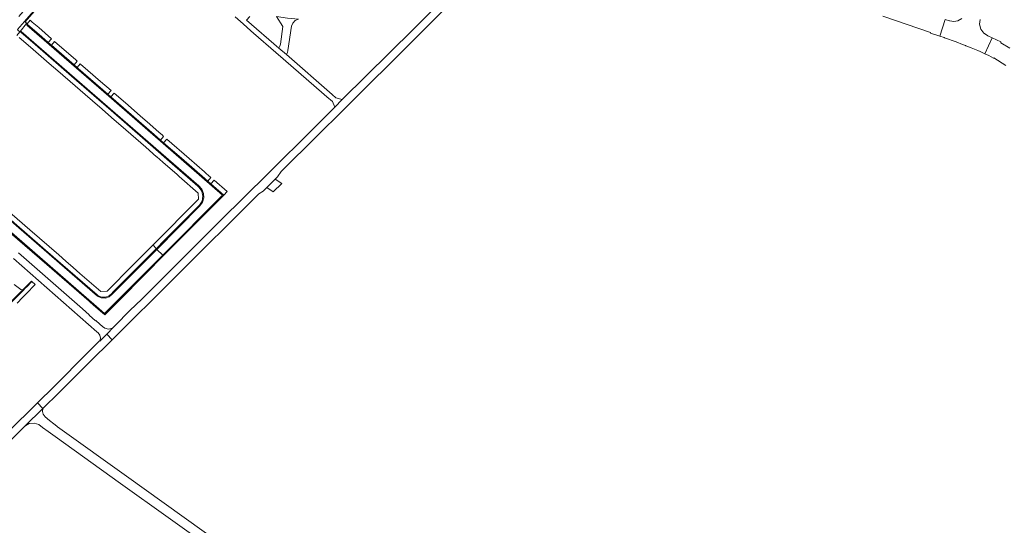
# Model space of a CAD drawing. Header units: metres. Extents: x 166325 to 190320, y 381923 to 404576.
# Tile 122 of 256: x 167360 to 167752, y 386451 to 386652. Entities that reach past the tile are written whole.
import ezdxf

# ---------------------------------------------------------------- set-up
doc = ezdxf.new("R2010")
doc.units = ezdxf.units.M
doc.layers.add('B-WE-VH-VERHARDING_ASFALT-GV', color=8, linetype='Continuous', lineweight=18)
doc.layers.add('B-WE-VH-VERHARDING_BETONSTRAATSTEEN-GV', color=8, linetype='Continuous', lineweight=18)

msp = doc.modelspace()

# ---------------------------------------------------------------- linework, layer by layer
at = {"layer": 'B-WE-VH-VERHARDING_ASFALT-GV', "flags": 128}
for points in [[(167359.287, 386648.21), (167362.079, 386651.473), (167380.933, 386673.132), (167397.395, 386692.063), (167399.053, 386693.969), (167399.125, 386693.907), (167400.413, 386695.378), (167400.457, 386695.339), (167400.546, 386695.439), (167402.049, 386697.137), (167399.653, 386699.22), (167398.132, 386697.509), (167396.763, 386695.926), (167396.794, 386695.9), (167393.858, 386692.529), (167378.213, 386674.57), (167359.839, 386653.461)], [(167527.015, 386658.751), (167516.7, 386648.408), (167488.435, 386620.335), (167485.417, 386617.318), (167474.912, 386606.798), (167461.232, 386593.286), (167447.189, 386579.325), (167442.445, 386574.613), (167419.398, 386551.647), (167408.708, 386540.973), (167404.04, 386536.454), (167398.215, 386530.528), (167397.536, 386529.843), (167394.806, 386527.087), (167397.011, 386524.869), (167421.773, 386549.481), (167455.292, 386582.91), (167456.999, 386583.955), (167458.406, 386585.345), (167461.785, 386588.683), (167462.729, 386589.615), (167464.153, 386591.71), (167478.467, 386605.889), (167488.629, 386616.047), (167517.842, 386645.055), (167529.092, 386656.297)], [(167703.266, 386653.47), (167722.218, 386647.03), (167722.149, 386646.826), (167725.948, 386645.573), (167728.082, 386652.182)], [(167734.601, 386652.572), (167733.108, 386651.72), (167731.417, 386651.405), (167729.897, 386651.634), (167729.717, 386651.661), (167728.082, 386652.182), (167725.948, 386645.573), (167727.635, 386645.016), (167727.747, 386644.975), (167732.339, 386643.292), (167734.895, 386642.313), (167736.071, 386641.863), (167736.279, 386641.784), (167738.368, 386640.966), (167740.984, 386639.872), (167741.899, 386639.446), (167743.555, 386638.675), (167743.796, 386638.563), (167746.72, 386644.921), (167744.983, 386645.744), (167744.838, 386645.84), (167743.349, 386646.824), (167742.206, 386648.414), (167741.703, 386650.307), (167741.907, 386652.255)], [(167753.663, 386640.791), (167750.102, 386642.88), (167750.118, 386643.076), (167750.203, 386643.272), (167746.72, 386644.921), (167743.796, 386638.563), (167745.368, 386637.83), (167747.264, 386636.829), (167747.364, 386637.014), (167752.14, 386633.973)], [(167357.78, 386557.157), (167390.898, 386528.064), (167391.342, 386527.674), (167392.089, 386526.71), (167392.35, 386525.519), (167392.075, 386524.331), (167394.806, 386527.087), (167397.536, 386529.843), (167398.215, 386530.528), (167397.033, 386529.525), (167395.533, 386529.137), (167394.013, 386529.442), (167393.097, 386530.142), (167392.089, 386531.054), (167390.458, 386532.531), (167390.357, 386532.407), (167387.803, 386534.68), (167387.873, 386534.79), (167385.175, 386537.153), (167359.725, 386559.442)], [(167304.294, 386432.786), (167332.532, 386460.888), (167354.751, 386482.955), (167355.151, 386483.356), (167362.296, 386490.524), (167369.425, 386497.574), (167368.911, 386498.094), (167367.778, 386499.24), (167367.243, 386499.781), (167355.342, 386488.043), (167336.351, 386469.136), (167335.464, 386468.254), (167331.637, 386464.449), (167330.418, 386463.237), (167320.465, 386453.4), (167310.753, 386443.801)], [(167440.574, 386443.473), (167402.7, 386470.592), (167376.183, 386489.612), (167375.303, 386490.27), (167375.006, 386490.491), (167373.844, 386491.384), (167373.815, 386491.407), (167372.06, 386492.811), (167370.312, 386494.277), (167369.606, 386495.237), (167369.296, 386496.389), (167369.425, 386497.574), (167362.296, 386490.524), (167363.985, 386491.497), (167365.919, 386491.732), (167367.791, 386491.192), (167369.304, 386489.964), (167371.481, 386488.425), (167374.284, 386486.443), (167400.278, 386467.72), (167438.198, 386440.715)]]:
    msp.add_lwpolyline(points, dxfattribs=at)
msp.add_lwpolyline([(167397.011, 386524.869), (167394.806, 386527.087), (167392.075, 386524.331), (167391.992, 386524.418), (167387.175, 386519.607), (167373.864, 386506.311), (167367.243, 386499.781), (167367.778, 386499.24), (167368.911, 386498.094), (167369.425, 386497.574), (167375.884, 386503.91), (167389.595, 386517.51), (167395.416, 386523.284)], close=True, dxfattribs=at)
at = {"layer": 'B-WE-VH-VERHARDING_BETONSTRAATSTEEN-GV', "flags": 128}
for points in [[(167381.612, 386673.43), (167383.474, 386675.614), (167396.314, 386690.34), (167397.641, 386691.862), (167398.622, 386692.988), (167399.257, 386693.719), (167399.288, 386693.771), (167399.125, 386693.907), (167399.053, 386693.969), (167397.395, 386692.063), (167380.933, 386673.132), (167362.079, 386651.473), (167362.324, 386651.266), (167366.056, 386655.565), (167367.602, 386657.346), (167370.17, 386660.297), (167370.563, 386660.75), (167380.743, 386672.45)], [(167471.026, 386652.356), (167466.623, 386652.73), (167462.262, 386653.441), (167464.844, 386649.438), (167463.849, 386642.463), (167463.618, 386641.629), (167463.223, 386640.859), (167466.245, 386638.23), (167466.61, 386639.045), (167466.794, 386639.918), (167468.244, 386649.503), (167468.766, 386650.8), (167469.742, 386651.802)], [(167362.958, 386650.564), (167363.039, 386650.662), (167362.324, 386651.266), (167362.079, 386651.473), (167359.287, 386648.21), (167359.526, 386647.997), (167360.288, 386647.32), (167360.367, 386647.416)], [(167360.367, 386647.416), (167360.623, 386647.203), (167360.836, 386647.478), (167411.244, 386603.612), (167431.443, 386586.028), (167432.617, 386584.689), (167433.289, 386583.039), (167433.384, 386581.26), (167432.893, 386579.548), (167431.868, 386578.091), (167414.706, 386560.814), (167417.062, 386558.458), (167440.818, 386582.339), (167417.295, 386602.837), (167398.799, 386618.942), (167395.575, 386621.758), (167363.054, 386650.021), (167363.284, 386650.285), (167363.085, 386650.455), (167362.958, 386650.564)], [(167371.541, 386643.097), (167369.016, 386645.3), (167363.284, 386650.285), (167363.054, 386650.021), (167395.575, 386621.758), (167398.799, 386618.942), (167417.295, 386602.837), (167440.818, 386582.339), (167417.062, 386558.458), (167417.287, 386558.233), (167420.671, 386561.643), (167434.388, 386575.379), (167438.303, 386579.324), (167441.283, 386582.318), (167441.319, 386582.356), (167436.192, 386586.828), (167434.953, 386587.918), (167433.732, 386588.969), (167424.499, 386597.005), (167417.413, 386603.183), (167416.158, 386604.288), (167413.655, 386606.455), (167396.492, 386621.398), (167395.233, 386622.48), (167383.435, 386632.77), (167383.038, 386633.136), (167381.806, 386634.211), (167372.795, 386642.02)], [(167372.806, 386644.574), (167367.759, 386648.973), (167365.195, 386651.198), (167364.35, 386651.946), (167363.159, 386650.539), (167363.085, 386650.455), (167363.284, 386650.285), (167369.016, 386645.3), (167371.541, 386643.097)], [(167360.623, 386647.203), (167366.362, 386642.206), (167380.822, 386629.634), (167396.528, 386616.002), (167411.165, 386603.24), (167421.923, 386593.877), (167431.029, 386585.945), (167431.424, 386585.592), (167432.597, 386583.965), (167433.054, 386582.012), (167432.724, 386580.034), (167431.659, 386578.335), (167431.437, 386578.12), (167417.918, 386564.556), (167414.457, 386561.067), (167414.482, 386561.038), (167414.706, 386560.814), (167431.868, 386578.091), (167432.893, 386579.548), (167433.384, 386581.26), (167433.289, 386583.039), (167432.617, 386584.689), (167431.443, 386586.028), (167411.244, 386603.612), (167360.836, 386647.478)], [(167383.063, 386635.668), (167382.472, 386636.206), (167374.038, 386643.51), (167372.795, 386642.02), (167381.806, 386634.211)], [(167383.038, 386633.136), (167383.435, 386632.77), (167395.233, 386622.48), (167396.507, 386623.942), (167392.382, 386627.569), (167387.286, 386631.995), (167384.395, 386634.513), (167384.298, 386634.595)], [(167397.727, 386622.882), (167396.492, 386621.398), (167413.655, 386606.455), (167416.158, 386604.288), (167417.421, 386605.749), (167416.923, 386606.195), (167415.503, 386607.428), (167410.864, 386611.472), (167408.253, 386613.747), (167406.871, 386614.951), (167402.203, 386619.026)], [(167434.953, 386587.918), (167436.243, 386589.373), (167434.385, 386591.007), (167433.656, 386591.647), (167427.572, 386596.93), (167418.68, 386604.65), (167417.413, 386603.183), (167424.499, 386597.005), (167433.732, 386588.969)], [(167442.717, 386583.749), (167437.478, 386588.29), (167436.192, 386586.828), (167441.319, 386582.356)], [(167464.411, 386587.028), (167461.785, 386588.683), (167458.406, 386585.345), (167460.925, 386583.677)], [(167346.412, 386576.564), (167346.591, 386576.408), (167390.718, 386538.095), (167393.98, 386535.262), (167409.038, 386550.392), (167417.062, 386558.458), (167414.706, 386560.814), (167406.462, 386552.516), (167397.066, 386543.06), (167395.822, 386541.981), (167394.267, 386541.437), (167392.622, 386541.504), (167391.117, 386542.172), (167348.606, 386579.064)], [(167348.606, 386579.064), (167391.117, 386542.172), (167392.622, 386541.504), (167394.267, 386541.437), (167395.822, 386541.981), (167397.066, 386543.06), (167406.462, 386552.516), (167414.706, 386560.814), (167414.482, 386561.038), (167414.457, 386561.067), (167407.555, 386554.108), (167406.251, 386552.77), (167397.379, 386543.871), (167396.827, 386543.312), (167395.724, 386542.303), (167394.325, 386541.772), (167392.83, 386541.795), (167391.449, 386542.369), (167391.233, 386542.523), (167391.027, 386542.69), (167373.569, 386557.824), (167359.031, 386570.445), (167348.831, 386579.322)], [(167417.062, 386558.458), (167409.038, 386550.392), (167393.98, 386535.262), (167390.718, 386538.095), (167346.591, 386576.408), (167346.412, 386576.564), (167346.19, 386576.31), (167346.384, 386576.142), (167356.481, 386567.354), (167371.032, 386554.735), (167387.804, 386540.155), (167388.257, 386539.761), (167390.514, 386537.828), (167393.08, 386535.597), (167393.996, 386534.8), (167400.365, 386541.186), (167409.301, 386550.174), (167410.449, 386551.343), (167417.287, 386558.233)]]:
    msp.add_lwpolyline(points, close=True, dxfattribs=at)
for points in [[(167445.841, 386653.21), (167449.018, 386650.436), (167452.105, 386647.758), (167453.171, 386646.83), (167461.989, 386639.152), (167464.953, 386636.569), (167481.226, 386622.406), (167482.285, 386621.484), (167484.519, 386619.54), (167485.417, 386617.318), (167488.435, 386620.335), (167485.894, 386621.104), (167484.349, 386622.451), (167466.245, 386638.23), (167463.223, 386640.859), (167450.406, 386652.001), (167451.636, 386653.407)], [(167360.029, 386645.117), (167364.523, 386641.204), (167371.991, 386634.735), (167375.393, 386631.765), (167391.132, 386618.104), (167391.902, 386617.449), (167397.783, 386612.325), (167400.377, 386610.034), (167410.295, 386601.392), (167414.64, 386597.616), (167414.716, 386597.568), (167417.072, 386595.503), (167422.79, 386590.54), (167423.607, 386589.836), (167431.182, 386583.217), (167431.335, 386580.803), (167413.203, 386562.553), (167414.457, 386561.067), (167417.918, 386564.556), (167431.437, 386578.12), (167431.659, 386578.335), (167432.724, 386580.034), (167433.054, 386582.012), (167432.597, 386583.965), (167431.424, 386585.592), (167431.029, 386585.945), (167421.923, 386593.877), (167411.165, 386603.24), (167396.528, 386616.002), (167380.822, 386629.634), (167366.362, 386642.206), (167360.623, 386647.203), (167360.367, 386647.416), (167360.288, 386647.32), (167359.081, 386645.884)], [(167359.031, 386570.445), (167373.569, 386557.824), (167391.027, 386542.69), (167391.233, 386542.523), (167391.449, 386542.369), (167392.83, 386541.795), (167394.325, 386541.772), (167395.724, 386542.303), (167396.827, 386543.312), (167397.379, 386543.871), (167406.251, 386552.77), (167407.555, 386554.108), (167414.457, 386561.067), (167413.203, 386562.553), (167405.209, 386554.506), (167394.934, 386544.145), (167392.461, 386544.018), (167384.147, 386551.225), (167381.402, 386553.615), (167378.561, 386556.08), (167375.704, 386558.571), (167364.211, 386568.538), (167354.156, 386577.259)], [(167345.132, 386528.063), (167361.469, 386544.354), (167362.577, 386545.459), (167362.901, 386545.811), (167365.058, 386548.067), (167364.936, 386548.175), (167361.673, 386544.924), (167361.289, 386544.541), (167344.893, 386528.304)], [(167359.149, 386539.453), (167361.361, 386541.694), (167362.175, 386542.498), (167362.822, 386543.164), (167366.421, 386546.869), (167365.058, 386548.067), (167362.901, 386545.811), (167362.577, 386545.459), (167361.469, 386544.354), (167345.132, 386528.063)], [(167344.893, 386528.304), (167361.289, 386544.541), (167361.673, 386544.924), (167361.391, 386544.756), (167361.283, 386544.692), (167360.662, 386544.808), (167358.024, 386546.798)]]:
    msp.add_lwpolyline(points, dxfattribs=at)

doc.saveas('drawing.dxf')
